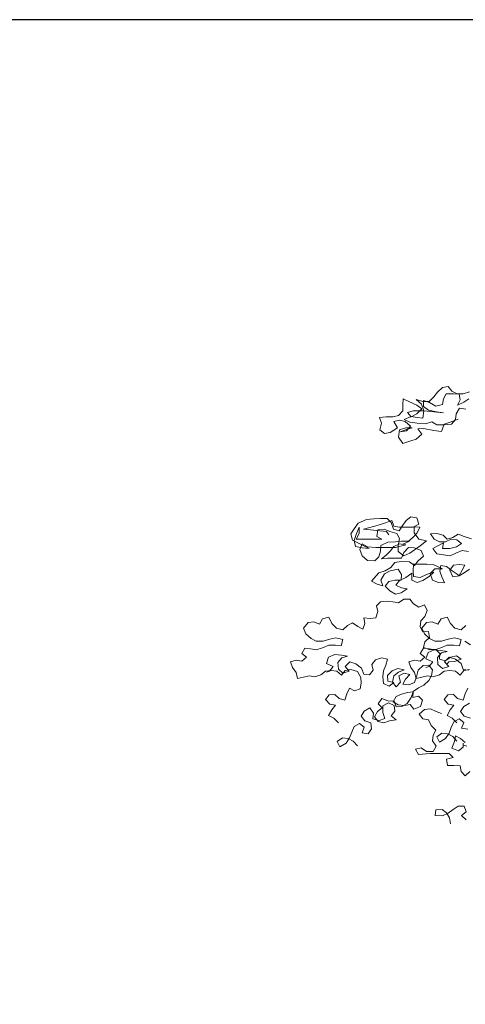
# Model space of a CAD drawing. Header units: metres. Extents: x -1 to 197910, y -70 to 354116.
# Tile 50 of 65: x 116.74 to 119.88, y 18.86 to 25.79. Entities that reach past the tile are written whole.
import ezdxf

# ---------------------------------------------------------------- set-up
doc = ezdxf.new("R2010")
doc.units = ezdxf.units.M
doc.layers.add('N-WE-AL-DETAIL-G', color=7, linetype='Continuous', lineweight=9)

# ---------------------------------------------------------------- blocks, each defined once
blk = doc.blocks.new('Boom_zijaanzicht')
at = {"color": 0, "ltscale": 0.05, "flags": 128}
for points in [[(-2.4302, 9.3737), (-2.4849, 9.3519), (-2.5286, 9.3374), (-2.5469, 9.2864), (-2.6015, 9.2937), (-2.6744, 9.3084), (-2.7145, 9.3048), (-2.6854, 9.2683), (-2.7255, 9.2319), (-2.7692, 9.2173), (-2.8203, 9.2028), (-2.8494, 9.2466), (-2.8421, 9.2976), (-2.7983, 9.3121), (-2.7546, 9.3121), (-2.7947, 9.3012), (-2.8384, 9.283), (-2.7947, 9.2903), (-2.7655, 9.323), (-2.8019, 9.3559), (-2.842, 9.3668), (-2.8821, 9.3559), (-2.8566, 9.3122), (-2.9077, 9.2794), (-2.9478, 9.2722), (-2.9805, 9.2977), (-2.9696, 9.3451), (-2.9841, 9.3852), (-2.9367, 9.3888), (-2.8893, 9.3887), (-2.8493, 9.3996), (-2.8201, 9.4324), (-2.82, 9.4761), (-2.8163, 9.5162), (-2.7763, 9.498), (-2.7216, 9.4724), (-2.6852, 9.4469), (-2.7217, 9.4104), (-2.7618, 9.3886), (-2.7873, 9.4214), (-2.7472, 9.4323), (-2.6707, 9.4323), (-2.5322, 9.4176), (-2.5832, 9.4249), (-2.6378, 9.4359), (-2.6743, 9.4614), (-2.6742, 9.5052), (-2.6305, 9.4905), (-2.5868, 9.465), (-2.5394, 9.4759), (-2.5321, 9.516), (-2.5138, 9.5524), (-2.4628, 9.5523), (-2.4227, 9.5487), (-2.4155, 9.5086), (-2.4337, 9.4721), (-2.39, 9.494), (-2.3535, 9.5158)], [(-2.3754, 9.4429), (-2.4192, 9.4503), (-2.4447, 9.4102), (-2.4484, 9.3701), (-2.4776, 9.3373), (-2.5286, 9.3337), (-2.5796, 9.3338), (-2.6161, 9.3557), (-2.6598, 9.3411), (-2.7181, 9.3448), (-2.7691, 9.3522), (-2.8092, 9.3704), (-2.7618, 9.3923), (-2.7181, 9.3849), (-2.678, 9.3813), (-2.6707, 9.4323), (-2.6888, 9.4797), (-2.7252, 9.5125), (-2.6779, 9.4979), (-2.6341, 9.4978), (-2.6013, 9.5306), (-2.5758, 9.5634), (-2.5393, 9.5961), (-2.4992, 9.6034), (-2.4737, 9.5706), (-2.4373, 9.5523), (-2.3936, 9.5523), (-2.3498, 9.5668)], [(-2.3357, 8.5319), (-2.3867, 8.5465), (-2.4304, 8.5648), (-2.4669, 8.5393), (-2.507, 8.5284), (-2.5361, 8.5576), (-2.5799, 8.5686), (-2.6236, 8.565), (-2.5981, 8.5285), (-2.5617, 8.5102), (-2.518, 8.5102), (-2.4779, 8.5284), (-2.4378, 8.5247), (-2.405, 8.4992), (-2.4415, 8.4737), (-2.4888, 8.4628), (-2.5399, 8.4629), (-2.5325, 8.5029), (-2.5726, 8.4811), (-2.6091, 8.4629), (-2.58, 8.4264), (-2.4852, 8.4118), (-2.4451, 8.43), (-2.4014, 8.4481), (-2.3577, 8.4408)], [(-2.3505, 8.3169), (-2.387, 8.2914), (-2.4234, 8.2696), (-2.4672, 8.2623), (-2.489, 8.3097), (-2.4634, 8.3462), (-2.4234, 8.3498), (-2.3833, 8.3461), (-2.4015, 8.3097), (-2.4234, 8.2732), (-2.4708, 8.3061), (-2.5108, 8.3353), (-2.5509, 8.3426), (-2.5582, 8.3025), (-2.5437, 8.2624), (-2.5255, 8.2223), (-2.5692, 8.2224), (-2.6093, 8.2406), (-2.6275, 8.288), (-2.5947, 8.3208), (-2.54, 8.3207), (-2.6056, 8.3499), (-2.6493, 8.3536), (-2.744, 8.3537), (-2.7477, 8.3063), (-2.7441, 8.2662), (-2.6968, 8.2589), (-2.653, 8.2807), (-2.602, 8.2953), (-2.6348, 8.2661), (-2.6786, 8.237), (-2.7187, 8.2225), (-2.7551, 8.2407), (-2.755, 8.2881), (-2.7988, 8.259), (-2.8426, 8.2372), (-2.8681, 8.2044), (-2.828, 8.1861), (-2.7879, 8.1788), (-2.8317, 8.1497), (-2.8718, 8.1425), (-2.9119, 8.1644), (-2.9446, 8.1972), (-2.9191, 8.23), (-2.8753, 8.2409), (-2.8316, 8.2408), (-2.8279, 8.2809), (-2.8534, 8.3174), (-2.9081, 8.3065), (-2.9482, 8.2847), (-2.9737, 8.2409), (-2.9592, 8.2008), (-2.9993, 8.2118), (-3.0393, 8.2337), (-2.9883, 8.292), (-2.9445, 8.3065), (-2.9044, 8.3283), (-2.8752, 8.3648), (-2.8315, 8.372), (-2.7732, 8.3683), (-2.7368, 8.3428), (-2.7112, 8.3755), (-2.6748, 8.4083), (-2.6893, 8.4484), (-2.7403, 8.4667), (-2.7804, 8.4704), (-2.8132, 8.4339), (-2.8278, 8.3939), (-2.9262, 8.394), (-2.97, 8.3904), (-2.9371, 8.4158), (-2.908, 8.445), (-2.8824, 8.4777), (-2.8423, 8.4959), (-2.7986, 8.4886), (-2.8715, 8.4704), (-3.01, 8.4706), (-3.0683, 8.4743), (-3.1047, 8.4962), (-3.123, 8.4561), (-3.1048, 8.4123), (-3.0684, 8.3795), (-3.0174, 8.3758), (-2.9882, 8.405), (-2.9772, 8.445), (-2.9735, 8.4851), (-2.9261, 8.5069), (-2.8715, 8.5105), (-2.8277, 8.5141), (-2.7731, 8.5141), (-2.8205, 8.4923), (-2.784, 8.5105), (-2.7475, 8.5432), (-2.7183, 8.5723), (-2.7001, 8.6124), (-2.7402, 8.6161), (-2.7402, 8.5724), (-2.7074, 8.5286), (-2.6528, 8.5176), (-2.6966, 8.4812), (-2.7695, 8.4303), (-2.8132, 8.4121), (-2.8533, 8.4413), (-2.8533, 8.485), (-2.8423, 8.5324), (-2.8605, 8.5688), (-2.9115, 8.5835), (-2.9516, 8.5981), (-2.9953, 8.5945), (-3.0026, 8.5471), (-2.9662, 8.5288), (-3.1484, 8.529), (-3.1265, 8.5691), (-3.1265, 8.6128), (-3.1484, 8.5618), (-3.163, 8.5181), (-3.1521, 8.478), (-3.1047, 8.467), (-3.0574, 8.4633), (-3.1739, 8.5217), (-3.1848, 8.5655), (-3.1629, 8.6019), (-3.1337, 8.642), (-3.0754, 8.6674), (-3.0244, 8.671), (-2.977, 8.6746), (-2.9296, 8.6746), (-2.9005, 8.6454), (-2.886, 8.598), (-2.8459, 8.587), (-2.8203, 8.6271), (-2.7948, 8.6599), (-2.762, 8.6854), (-2.7219, 8.678), (-2.7073, 8.6343), (-2.7475, 8.6125), (-2.8422, 8.6125), (-2.8823, 8.6199), (-2.8968, 8.66), (-2.9479, 8.6418), (-3.0171, 8.62), (-3.0973, 8.5982), (-3.0244, 8.5908), (-2.9807, 8.5872), (-2.9333, 8.5835), (-2.9188, 8.558)], [(-3.2728, 7.2351), (-3.3056, 7.2679), (-3.342, 7.2862), (-3.3201, 7.3263), (-3.2946, 7.359), (-3.3347, 7.3664), (-3.3638, 7.3992), (-3.3382, 7.432), (-3.2981, 7.4356), (-3.269, 7.4064), (-3.2289, 7.3954), (-3.2143, 7.4391), (-3.1961, 7.4792), (-3.1596, 7.461), (-3.1195, 7.4755), (-3.1122, 7.5156), (-3.1158, 7.5557), (-3.1376, 7.5958), (-3.185, 7.6104), (-3.2251, 7.6031), (-3.2506, 7.5704), (-3.2834, 7.5996), (-3.3235, 7.6032), (-3.3636, 7.5996), (-3.3964, 7.5741), (-3.4402, 7.5596), (-3.4802, 7.5669), (-3.5203, 7.556), (-3.5604, 7.5488), (-3.5713, 7.5889), (-3.5968, 7.6254), (-3.6113, 7.6655), (-3.5712, 7.6764), (-3.5312, 7.669), (-3.4983, 7.6981), (-3.5311, 7.7237), (-3.5092, 7.7601), (-3.4691, 7.7564), (-3.4291, 7.7491), (-3.3853, 7.7636), (-3.3416, 7.7818), (-3.2942, 7.7818), (-3.2541, 7.7781), (-3.2431, 7.8218), (-3.2905, 7.8328), (-3.3342, 7.8256), (-3.3816, 7.811), (-3.429, 7.8111), (-3.4654, 7.8293), (-3.5018, 7.8621), (-3.52, 7.9023), (-3.4872, 7.9423), (-3.4471, 7.9459), (-3.407, 7.9313), (-3.3851, 7.9677), (-3.3414, 7.9786), (-3.3196, 7.9349), (-3.2868, 7.902), (-3.2431, 7.8911), (-3.2102, 7.9202), (-3.1738, 7.9384), (-3.1374, 7.9128), (-3.1009, 7.8946), (-3.0863, 7.9347), (-3.0936, 7.9747), (-3.0498, 7.9711), (-3.0097, 7.9747), (-2.9951, 8.0184), (-3.006, 8.0585), (-2.9768, 8.0876), (-2.9295, 8.0912), (-2.8894, 8.0875), (-2.8493, 8.0802), (-2.8128, 8.1057), (-2.7691, 8.1056), (-2.7436, 8.0728), (-2.7072, 8.0509), (-2.6671, 8.0655), (-2.6489, 8.0254), (-2.6635, 7.9853), (-2.6927, 7.9525), (-2.6964, 7.9124), (-2.6782, 7.876), (-2.6381, 7.8796), (-2.6309, 7.8358), (-2.6637, 7.8067), (-2.6747, 7.7666), (-2.6346, 7.752), (-2.5872, 7.752), (-2.5581, 7.7228), (-2.5618, 7.6827), (-2.5217, 7.6717), (-2.4816, 7.6972), (-2.4415, 7.7081), (-2.4087, 7.6826), (-2.4561, 7.668), (-2.4962, 7.6644), (-2.5071, 7.6499)], [(-2.438, 7.2351), (-2.4708, 7.2679), (-2.5072, 7.2862), (-2.4853, 7.3263), (-2.4597, 7.359), (-2.4998, 7.3664), (-2.5289, 7.3992), (-2.5034, 7.432), (-2.4633, 7.4356), (-2.4342, 7.4064), (-2.3941, 7.3954), (-2.3795, 7.4391), (-2.3612, 7.4792)], [(-2.3502, 7.6104), (-2.3903, 7.6031), (-2.4158, 7.5704), (-2.4486, 7.5996), (-2.4887, 7.6032), (-2.5288, 7.5996), (-2.5616, 7.5741), (-2.6053, 7.5596), (-2.6454, 7.5669), (-2.6855, 7.556), (-2.7256, 7.5488), (-2.7365, 7.5889), (-2.762, 7.6254), (-2.7765, 7.6655), (-2.7364, 7.6764), (-2.6963, 7.669), (-2.6635, 7.6981), (-2.6963, 7.7237), (-2.6744, 7.7601), (-2.6343, 7.7564), (-2.5942, 7.7491), (-2.5505, 7.7636), (-2.5067, 7.7818), (-2.4593, 7.7818), (-2.4193, 7.7781), (-2.4083, 7.8218), (-2.4557, 7.8328), (-2.4994, 7.8256), (-2.5468, 7.811), (-2.5942, 7.8111), (-2.6306, 7.8293), (-2.667, 7.8621), (-2.6852, 7.9023), (-2.6524, 7.9423), (-2.6123, 7.9459), (-2.5722, 7.9313), (-2.5503, 7.9677), (-2.5065, 7.9786), (-2.4847, 7.9349), (-2.4519, 7.902), (-2.4082, 7.8911), (-2.3754, 7.9202)], [(-2.3828, 7.8109), (-2.3427, 7.7853)], [(-3.1394, 7.0742), (-3.1685, 7.107), (-3.2049, 7.1253), (-3.245, 7.129), (-3.2815, 7.1035), (-3.2633, 7.067), (-3.2195, 7.0925), (-3.194, 7.1289), (-3.1794, 7.169), (-3.1611, 7.2091), (-3.1246, 7.2309), (-3.0919, 7.2054), (-3.1065, 7.1653), (-3.0628, 7.158), (-3.0409, 7.1944), (-3.0445, 7.2345), (-3.0882, 7.2491), (-3.1137, 7.2819), (-3.0918, 7.3184), (-3.0517, 7.3402), (-3.0262, 7.3037), (-3.0299, 7.2636), (-2.9861, 7.2527), (-2.946, 7.2672), (-2.9606, 7.3073), (-2.9605, 7.3547), (-2.9204, 7.3765), (-2.8804, 7.3582), (-2.8767, 7.3182), (-2.9023, 7.2854), (-2.8659, 7.2562), (-2.9133, 7.2489), (-2.9534, 7.2344), (-2.9934, 7.2454), (-3.0189, 7.2782), (-2.997, 7.3146), (-2.9642, 7.3401), (-2.9933, 7.3693), (-2.9678, 7.4057), (-2.9241, 7.3911), (-2.8803, 7.3874), (-2.8658, 7.3473), (-2.8257, 7.3509), (-2.7892, 7.3727), (-2.76, 7.4128), (-2.7454, 7.4529), (-2.7855, 7.4493), (-2.8293, 7.4384), (-2.8657, 7.4202), (-2.8876, 7.3838), (-2.8512, 7.3619), (-2.8075, 7.3582), (-2.7674, 7.3654), (-2.7419, 7.3326), (-2.6945, 7.3508), (-2.6799, 7.3945), (-2.709, 7.4237), (-2.7491, 7.4128), (-2.7454, 7.4565), (-2.709, 7.482), (-2.6725, 7.5002), (-2.636, 7.5329), (-2.6178, 7.5694), (-2.6104, 7.6095), (-2.6359, 7.6423), (-2.676, 7.6387), (-2.7125, 7.6059), (-2.7235, 7.5585), (-2.7381, 7.5185), (-2.7782, 7.5039), (-2.8183, 7.5076), (-2.8, 7.544), (-2.7708, 7.5768), (-2.8109, 7.5841), (-2.8474, 7.5659), (-2.8365, 7.5222), (-2.8657, 7.4894), (-2.8911, 7.5222), (-2.8838, 7.566), (-2.851, 7.5915), (-2.8109, 7.6096), (-2.8546, 7.617), (-2.8947, 7.6024), (-2.9275, 7.5697), (-2.9239, 7.5296), (-2.8839, 7.5186), (-2.9167, 7.4931), (-2.9567, 7.5114), (-2.9603, 7.5624), (-2.9567, 7.6025), (-2.9384, 7.6426), (-2.9274, 7.6826), (-2.9675, 7.6936), (-3.0113, 7.6791), (-3.0368, 7.6463), (-3.0295, 7.6062), (-3.0551, 7.5734), (-3.0952, 7.5771), (-3.1097, 7.6208), (-3.1498, 7.65), (-3.1935, 7.6647), (-3.2263, 7.6319), (-3.1972, 7.5991), (-3.2409, 7.5845), (-3.2737, 7.6137), (-3.2773, 7.6611), (-3.2481, 7.6939), (-3.208, 7.7048), (-3.2518, 7.7121), (-3.2991, 7.7158), (-3.3429, 7.6976), (-3.3575, 7.6539), (-3.3101, 7.632), (-3.3357, 7.5992), (-3.3575, 7.5919)], [(-2.4381, 7.1076), (-2.4672, 7.1404), (-2.5037, 7.1586), (-2.5437, 7.1623), (-2.5802, 7.1368), (-2.562, 7.1004), (-2.5183, 7.1259), (-2.4927, 7.1623), (-2.4781, 7.2024), (-2.4598, 7.2424), (-2.4234, 7.2643), (-2.3906, 7.2387), (-2.4052, 7.1986), (-2.3615, 7.1913)], [(-2.3432, 7.2678), (-2.3869, 7.2824), (-2.4124, 7.3153), (-2.3905, 7.3517), (-2.3504, 7.3735)], [(-2.3538, 7.6068), (-2.3939, 7.6104), (-2.4084, 7.6542), (-2.4485, 7.6834), (-2.4922, 7.698), (-2.5251, 7.6652), (-2.4959, 7.6324), (-2.5397, 7.6179), (-2.5724, 7.647), (-2.576, 7.6944), (-2.5469, 7.7272), (-2.5068, 7.7381), (-2.5505, 7.7454), (-2.5979, 7.7491), (-2.6416, 7.7309), (-2.6562, 7.6872), (-2.6089, 7.6653), (-2.6344, 7.6325), (-2.6563, 7.6253)], [(-2.3472, 6.8925), (-2.38, 6.8633), (-2.4091, 6.8925), (-2.4164, 6.9326), (-2.4601, 6.9363), (-2.5039, 6.9363), (-2.5111, 6.9801), (-2.4637, 6.991), (-2.4928, 7.0201), (-2.6277, 7.0203), (-2.7079, 7.0131), (-2.7297, 7.0495), (-2.6896, 7.0604), (-2.6532, 7.0349), (-2.6058, 7.0348), (-2.5839, 7.0713), (-2.6094, 7.1077), (-2.6057, 7.1478), (-2.5874, 7.1842), (-2.6202, 7.2171), (-2.6384, 7.2572), (-2.6785, 7.2645), (-2.704, 7.2973), (-2.6675, 7.3301), (-2.6238, 7.3337), (-2.5837, 7.3154), (-2.5473, 7.3008)], [(-2.4825, 6.5236), (-2.4897, 6.5669), (-2.5107, 6.6017), (-2.5427, 6.6262), (-2.5871, 6.6241), (-2.5912, 6.5836), (-2.5406, 6.5818), (-2.4996, 6.599), (-2.4658, 6.6251), (-2.429, 6.6492), (-2.3865, 6.6483), (-2.3724, 6.6092), (-2.4061, 6.5831), (-2.3731, 6.5535)], [(-2.3686, 7.0723), (-2.391, 7.0778)], [(-2.3798, 7.0966), (-2.4126, 7.1258), (-2.449, 7.144), (-2.4563, 7.1039), (-2.4746, 7.0566), (-2.4272, 7.0383), (-2.3944, 7.0638), (-2.3944, 7.0929)]]:
    blk.add_lwpolyline(points, dxfattribs=at)

msp = doc.modelspace()

# ---------------------------------------------------------------- linework, layer by layer
at = {"layer": 'Defpoints', "color": 6}
msp.add_lwpolyline([(68.2381, 25.7892), (68.2381, -14.6863), (163.3706, -14.6863), (163.3706, -9.962), (172.0599, -9.962), (172.0599, 25.7892)], close=True, dxfattribs=at)

# ---------------------------------------------------------------- block references
at = {"layer": 'N-WE-AL-DETAIL-G', "color": 252}
msp.add_blockref('Boom_zijaanzicht', (122.2549, 13.6036), dxfattribs=at)

doc.saveas('drawing.dxf')
